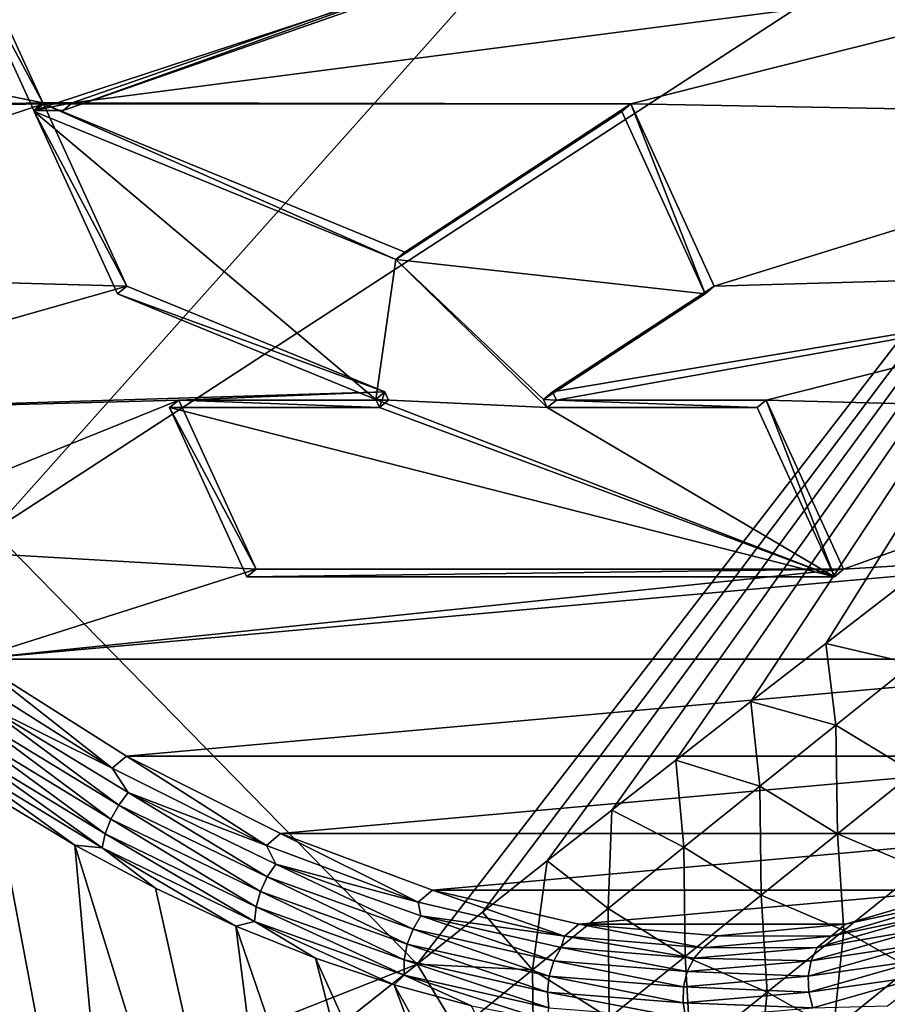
# Model space of a CAD drawing. Header units: metres. Extents: x -82 to 82, y -464 to 32.
# Tile 31 of 256: x -66.98 to -63.99, y -48.23 to -44.83. Entities that reach past the tile are written whole.
import ezdxf

# ---------------------------------------------------------------- set-up
doc = ezdxf.new("R2010")
doc.units = ezdxf.units.M
doc.layers.add('solid_K244121000C07', color=7, linetype='CONTINUOUS')

msp = doc.modelspace()

# ---------------------------------------------------------------- linework, layer by layer
at = {"layer": 'solid_K244121000C07'}
for points in [[(-74.864143, -45.296734, 49.450634), (-75.118034, -44.81987, 49.950577), (-57.820217, -31.50647, 35.112881)], [(-74.864143, -45.296734, 49.450634), (-57.820217, -31.50647, 35.112881), (-58.001575, -31.748444, 35.221859)], [(-74.864143, -45.296734, 49.450634), (-58.001575, -31.748444, 35.221859), (-58.189156, -31.995325, 35.335194)], [(-74.864143, -45.296734, 49.450634), (-58.189156, -31.995325, 35.335194), (-58.383453, -32.247414, 35.453327)], [(-74.864143, -45.296734, 49.450634), (-58.383453, -32.247414, 35.453327), (-58.58477, -32.504906, 35.576534)], [(-74.864143, -45.296734, 49.450634), (-58.58477, -32.504906, 35.576534), (-58.792511, -32.767422, 35.704254)], [(-74.864143, -45.296734, 49.450634), (-58.792511, -32.767422, 35.704254), (-59.007057, -33.035183, 35.836842)], [(-74.864143, -45.296734, 49.450634), (-59.007057, -33.035183, 35.836842), (-59.172771, -33.239647, 35.939796)], [(-74.612633, -45.755608, 48.915447), (-74.864143, -45.296734, 49.450634), (-59.172771, -33.239647, 35.939796)], [(-74.612633, -45.755608, 48.915447), (-59.172771, -33.239647, 35.939796), (-59.342865, -33.447392, 36.046013)], [(-74.612633, -45.755608, 48.915447), (-59.342865, -33.447392, 36.046013), (-59.517387, -33.658443, 36.155525)], [(-74.612633, -45.755608, 48.915447), (-59.517387, -33.658443, 36.155525), (-59.695885, -33.872536, 36.267902)], [(-74.612633, -45.755608, 48.915447), (-59.695885, -33.872536, 36.267902), (-59.878563, -34.089787, 36.383347)], [(-74.612633, -45.755608, 48.915447), (-59.878563, -34.089787, 36.383347), (-60.065701, -34.310349, 36.502132)], [(-74.612633, -45.755608, 48.915447), (-60.065701, -34.310349, 36.502132), (-60.25758, -34.534382, 36.624523)], [(-74.612633, -45.755608, 48.915447), (-60.25758, -34.534382, 36.624523), (-60.454472, -34.762039, 36.750793)], [(-74.612633, -45.755608, 48.915447), (-60.454472, -34.762039, 36.750793), (-60.656162, -34.99321, 36.880733)], [(-74.612633, -45.755608, 48.915447), (-60.656162, -34.99321, 36.880733), (-60.862324, -35.227707, 37.014015)], [(-74.363487, -46.195412, 48.344429), (-74.612633, -45.755608, 48.915447), (-60.862324, -35.227707, 37.014015)], [(-74.363487, -46.195412, 48.344429), (-60.862324, -35.227707, 37.014015), (-61.073273, -35.465702, 37.150967)], [(-74.363487, -46.195412, 48.344429), (-61.073273, -35.465702, 37.150967), (-61.289345, -35.707367, 37.291916)], [(-74.363487, -46.195412, 48.344429), (-61.289345, -35.707367, 37.291916), (-61.510857, -35.952881, 37.437195)], [(-74.363487, -46.195412, 48.344429), (-61.510857, -35.952881, 37.437195), (-61.738098, -36.202396, 37.587105)], [(-74.363487, -46.195412, 48.344429), (-61.738098, -36.202396, 37.587105), (-61.970501, -36.455627, 37.741058)], [(-74.363487, -46.195412, 48.344429), (-61.970501, -36.455627, 37.741058), (-62.208038, -36.712555, 37.899036)], [(-64.865387, -55.08408, 52.635303), (-43.27729, -36.509026, 34.21389), (-43.026073, -36.500423, 34.23811)], [(-64.36631, -55.363579, 53.034359), (-64.865387, -55.08408, 52.635303), (-43.026073, -36.500423, 34.23811)], [(-64.865387, -55.08408, 52.635303), (-43.552277, -36.53159, 34.198738), (-43.27729, -36.509026, 34.21389)], [(-64.36631, -55.363579, 53.034359), (-43.026073, -36.500423, 34.23811), (-42.797138, -36.503937, 34.269936)], [(-64.36631, -55.363579, 53.034359), (-42.797138, -36.503937, 34.269936), (-42.587986, -36.517895, 34.308193)], [(-64.865387, -55.08408, 52.635303), (-43.852074, -36.569592, 34.193756), (-43.552277, -36.53159, 34.198738)], [(-64.36631, -55.363579, 53.034359), (-42.587986, -36.517895, 34.308193), (-42.39658, -36.541275, 34.352322)], [(-64.36631, -55.363579, 53.034359), (-42.39658, -36.541275, 34.352322), (-42.220604, -36.573093, 34.401749)], [(-65.347649, -54.81081, 52.20446), (-44.177696, -36.624683, 34.20026), (-43.852074, -36.569592, 34.193756)], [(-64.865387, -55.08408, 52.635303), (-65.347649, -54.81081, 52.20446), (-43.852074, -36.569592, 34.193756)], [(-63.850903, -55.649136, 53.401672), (-64.36631, -55.363579, 53.034359), (-42.220604, -36.573093, 34.401749)], [(-65.347649, -54.81081, 52.20446), (-44.530613, -36.698902, 34.219975), (-44.177696, -36.624683, 34.20026)], [(-74.363487, -46.195412, 48.344429), (-62.208038, -36.712555, 37.899036), (-62.40202, -36.920883, 38.028587)], [(-65.347649, -54.81081, 52.20446), (-44.717525, -36.74353, 34.235023), (-44.530613, -36.698902, 34.219975)], [(-65.347649, -54.81081, 52.20446), (-44.91188, -36.793739, 34.254059), (-44.717525, -36.74353, 34.235023)], [(-65.812561, -54.54393, 51.741692), (-45.113426, -36.849316, 34.27681), (-44.91188, -36.793739, 34.254059)], [(-65.347649, -54.81081, 52.20446), (-65.812561, -54.54393, 51.741692), (-44.91188, -36.793739, 34.254059)], [(-65.812561, -54.54393, 51.741692), (-45.322609, -36.910751, 34.303734), (-45.113426, -36.849316, 34.27681)], [(-65.812561, -54.54393, 51.741692), (-45.539787, -36.978455, 34.335217), (-45.322609, -36.910751, 34.303734)], [(-74.363487, -46.195412, 48.344429), (-62.40202, -36.920883, 38.028587), (-62.599728, -37.131798, 38.161186)], [(-65.812561, -54.54393, 51.741692), (-45.764698, -37.052212, 34.370975), (-45.539787, -36.978455, 34.335217)], [(-65.812561, -54.54393, 51.741692), (-45.997917, -37.13261, 34.411579), (-45.764698, -37.052212, 34.370975)], [(-74.363487, -46.195412, 48.344429), (-62.599728, -37.131798, 38.161186), (-62.801361, -37.345394, 38.297039)], [(-65.812561, -54.54393, 51.741692), (-46.2397, -37.21994, 34.457268), (-45.997917, -37.13261, 34.411579)], [(-66.259483, -54.283539, 51.246712), (-46.489849, -37.314053, 34.507843), (-46.2397, -37.21994, 34.457268)], [(-65.812561, -54.54393, 51.741692), (-66.259483, -54.283539, 51.246712), (-46.2397, -37.21994, 34.457268)], [(-66.259483, -54.283539, 51.246712), (-46.749065, -37.41568, 34.564018), (-46.489849, -37.314053, 34.507843)], [(-74.363487, -46.195412, 48.344429), (-62.801361, -37.345394, 38.297039), (-63.007111, -37.561768, 38.436363)], [(-66.259483, -54.283539, 51.246712), (-47.017448, -37.52496, 34.625889), (-46.749065, -37.41568, 34.564018)], [(-66.259483, -54.283539, 51.246712), (-47.294945, -37.641884, 34.693401), (-47.017448, -37.52496, 34.625889)], [(-74.363487, -46.195412, 48.344429), (-63.007111, -37.561768, 38.436363), (-63.216953, -37.780918, 38.579132)], [(-66.259483, -54.283539, 51.246712), (-47.582367, -37.767288, 34.767372), (-47.294945, -37.641884, 34.693401)], [(-74.116737, -46.614918, 47.737038), (-74.363487, -46.195412, 48.344429), (-63.216953, -37.780918, 38.579132)], [(-74.116737, -46.614918, 47.737038), (-63.216953, -37.780918, 38.579132), (-63.430344, -38.002579, 38.724766)], [(-66.687653, -54.029823, 50.719254), (-47.879601, -37.9011, 34.847683), (-47.582367, -37.767288, 34.767372)], [(-66.259483, -54.283539, 51.246712), (-66.687653, -54.029823, 50.719254), (-47.582367, -37.767288, 34.767372)], [(-66.687653, -54.029823, 50.719254), (-48.186836, -38.043549, 34.934528), (-47.879601, -37.9011, 34.847683)], [(-74.116737, -46.614918, 47.737038), (-63.430344, -38.002579, 38.724766), (-63.647465, -38.226845, 38.873463)], [(-66.687653, -54.029823, 50.719254), (-48.50494, -38.195526, 35.028801), (-48.186836, -38.043549, 34.934528)], [(-66.687653, -54.029823, 50.719254), (-48.722881, -38.301991, 35.095592), (-48.50494, -38.195526, 35.028801)], [(-74.116737, -46.614918, 47.737038), (-63.647465, -38.226845, 38.873463), (-63.868553, -38.453819, 39.025497)], [(-66.687653, -54.029823, 50.719254), (-48.94556, -38.412632, 35.165592), (-48.722881, -38.301991, 35.095592)], [(-67.096207, -53.78297, 50.159023), (-49.173294, -38.527771, 35.239128), (-48.94556, -38.412632, 35.165592)], [(-66.687653, -54.029823, 50.719254), (-67.096207, -53.78297, 50.159023), (-48.94556, -38.412632, 35.165592)], [(-74.116737, -46.614918, 47.737038), (-63.868553, -38.453819, 39.025497), (-64.093864, -38.683624, 39.181137)], [(-67.096207, -53.78297, 50.159023), (-49.406376, -38.647732, 35.316525), (-49.173294, -38.527771, 35.239128)], [(-67.096207, -53.78297, 50.159023), (-49.644611, -38.772308, 35.397556), (-49.406376, -38.647732, 35.316525)], [(-74.116737, -46.614918, 47.737038), (-64.093864, -38.683624, 39.181137), (-64.323631, -38.916378, 39.340656)], [(-67.096207, -53.78297, 50.159023), (-49.887917, -38.901436, 35.482143), (-49.644611, -38.772308, 35.397556)], [(-74.116737, -46.614918, 47.737038), (-64.323631, -38.916378, 39.340656), (-64.558098, -39.152187, 39.504326)], [(-67.096207, -53.78297, 50.159023), (-50.136631, -39.03548, 35.570667), (-49.887917, -38.901436, 35.482143)], [(-67.096207, -53.78297, 50.159023), (-50.391106, -39.174812, 35.663513), (-50.136631, -39.03548, 35.570667)], [(-74.116737, -46.614918, 47.737038), (-64.558098, -39.152187, 39.504326), (-64.79734, -39.391102, 39.672222)], [(-67.096207, -53.78297, 50.159023), (-50.651363, -39.319466, 35.760708), (-50.391106, -39.174812, 35.663513)], [(-67.096207, -53.78297, 50.159023), (-50.917072, -39.469101, 35.861881), (-50.651363, -39.319466, 35.760708)], [(-74.116737, -46.614918, 47.737038), (-64.79734, -39.391102, 39.672222), (-65.040649, -39.632824, 39.843575)], [(-67.4842, -53.54319, 49.565678), (-51.188591, -39.624111, 35.967449), (-50.917072, -39.469101, 35.861881)], [(-67.096207, -53.78297, 50.159023), (-67.4842, -53.54319, 49.565678), (-50.917072, -39.469101, 35.861881)], [(-67.4842, -53.54319, 49.565678), (-51.466301, -39.78492, 36.077869), (-51.188591, -39.624111, 35.967449)], [(-74.116737, -46.614918, 47.737038), (-65.040649, -39.632824, 39.843575), (-65.288177, -39.877407, 40.018555)], [(-67.4842, -53.54319, 49.565678), (-51.750446, -39.951786, 36.19342), (-51.466301, -39.78492, 36.077869)], [(-74.116737, -46.614918, 47.737038), (-65.288177, -39.877407, 40.018555), (-65.540215, -40.124977, 40.197506)], [(-67.4842, -53.54319, 49.565678), (-52.04055, -40.124203, 36.313534), (-51.750446, -39.951786, 36.19342)], [(-74.116737, -46.614918, 47.737038), (-65.540215, -40.124977, 40.197506), (-65.753891, -40.333645, 40.349911)], [(-67.4842, -53.54319, 49.565678), (-52.336895, -40.302502, 36.438572), (-52.04055, -40.124203, 36.313534)], [(-67.4842, -53.54319, 49.565678), (-52.563511, -40.440372, 36.535904), (-52.336895, -40.302502, 36.438572)], [(-74.116737, -46.614918, 47.737038), (-65.753891, -40.333645, 40.349911), (-65.971069, -40.544537, 40.505512)], [(-67.4842, -53.54319, 49.565678), (-52.79406, -40.582027, 36.636543), (-52.563511, -40.440372, 36.535904)], [(-74.116737, -46.614918, 47.737038), (-65.971069, -40.544537, 40.505512), (-66.191917, -40.757725, 40.664509)], [(-67.850517, -53.3106, 48.938694), (-53.02858, -40.727501, 36.740528), (-52.79406, -40.582027, 36.636543)], [(-67.4842, -53.54319, 49.565678), (-67.850517, -53.3106, 48.938694), (-52.79406, -40.582027, 36.636543)], [(-67.850517, -53.3106, 48.938694), (-53.266727, -40.876411, 36.847412), (-53.02858, -40.727501, 36.740528)], [(-74.116737, -46.614918, 47.737038), (-66.191917, -40.757725, 40.664509), (-66.416595, -40.973278, 40.827103)], [(-67.850517, -53.3106, 48.938694), (-53.508648, -41.028934, 36.957405), (-53.266727, -40.876411, 36.847412)], [(-73.872467, -47.012726, 47.092838), (-74.116737, -46.614918, 47.737038), (-66.416595, -40.973278, 40.827103)], [(-73.872467, -47.012726, 47.092838), (-66.416595, -40.973278, 40.827103), (-66.645012, -41.191158, 40.993191)], [(-67.850517, -53.3106, 48.938694), (-53.754555, -41.18531, 37.070786), (-53.508648, -41.028934, 36.957405)], [(-73.872467, -47.012726, 47.092838), (-66.645012, -41.191158, 40.993191), (-66.876526, -41.41111, 41.162037)], [(-67.850517, -53.3106, 48.938694), (-54.004642, -41.345776, 37.187828), (-53.754555, -41.18531, 37.070786)], [(-67.850517, -53.3106, 48.938694), (-54.259117, -41.510563, 37.308811), (-54.004642, -41.345776, 37.187828)], [(-73.872467, -47.012726, 47.092838), (-66.876526, -41.41111, 41.162037), (-67.111313, -41.633209, 41.333851)], [(-67.850517, -53.3106, 48.938694), (-54.517834, -41.679501, 37.433521), (-54.259117, -41.510563, 37.308811)], [(-67.850517, -53.3106, 48.938694), (-54.780548, -41.852291, 37.561619), (-54.517834, -41.679501, 37.433521)], [(-67.850517, -53.3106, 48.938694), (-55.047482, -42.029221, 37.693443), (-54.780548, -41.852291, 37.561619)], [(-68.432419, -45.000114, 42.136806), (-68.22168, -44.806236, 41.977966), (-62.932545, -41.953415, 38.936436)], [(-67.069298, -46.593792, 42.202419), (-68.432419, -45.000114, 42.136806), (-62.932545, -41.953415, 38.936436)], [(-67.069298, -46.593792, 42.202419), (-62.932545, -41.953415, 38.936436), (-61.814911, -43.174427, 39.038269)], [(-68.193947, -53.085365, 48.277592), (-55.318867, -42.210564, 37.829334), (-55.047482, -42.029221, 37.693443)], [(-67.850517, -53.3106, 48.938694), (-68.193947, -53.085365, 48.277592), (-55.047482, -42.029221, 37.693443)], [(-68.193947, -53.085365, 48.277592), (-55.594933, -42.396603, 37.969631), (-55.318867, -42.210564, 37.829334)], [(-68.193947, -53.085365, 48.277592), (-55.875893, -42.587578, 38.114639), (-55.594933, -42.396603, 37.969631)], [(-68.193947, -53.085365, 48.277592), (-56.161358, -42.783009, 38.263763), (-55.875893, -42.587578, 38.114639)], [(-68.193947, -53.085365, 48.277592), (-56.451305, -42.982861, 38.416973), (-56.161358, -42.783009, 38.263763)], [(-68.193947, -53.085365, 48.277592), (-56.686661, -43.146152, 38.542767), (-56.451305, -42.982861, 38.416973)], [(-68.193947, -53.085365, 48.277592), (-56.925182, -43.312656, 38.671661), (-56.686661, -43.146152, 38.542767)], [(-65.607422, -48.086536, 42.394264), (-67.069298, -46.593792, 42.202419), (-61.814911, -43.174427, 39.038269)], [(-65.382378, -47.907944, 42.236584), (-65.607422, -48.086536, 42.394264), (-61.814911, -43.174427, 39.038269)], [(-65.158707, -47.731159, 42.081207), (-65.382378, -47.907944, 42.236584), (-61.814911, -43.174427, 39.038269)], [(-64.936707, -47.556431, 41.928329), (-65.158707, -47.731159, 42.081207), (-61.814911, -43.174427, 39.038269)], [(-64.716057, -47.383537, 41.777706), (-64.936707, -47.556431, 41.928329), (-61.814911, -43.174427, 39.038269)], [(-64.457336, -47.181873, 41.602814), (-64.716057, -47.383537, 41.777706), (-61.814911, -43.174427, 39.038269)], [(-64.199295, -46.981815, 41.430187), (-64.457336, -47.181873, 41.602814), (-61.814911, -43.174427, 39.038269)], [(-63.942245, -46.783569, 41.259987), (-64.199295, -46.981815, 41.430187), (-61.814911, -43.174427, 39.038269)], [(-68.193947, -53.085365, 48.277592), (-57.166996, -43.482536, 38.803875), (-56.925182, -43.312656, 38.671661)], [(-68.193947, -53.085365, 48.277592), (-57.412239, -43.65596, 38.939625), (-57.166996, -43.482536, 38.803875)], [(-68.193947, -53.085365, 48.277592), (-57.660896, -43.832905, 39.078884), (-57.412239, -43.65596, 38.939625)], [(-68.193947, -53.085365, 48.277592), (-57.912617, -44.012901, 39.221054), (-57.660896, -43.832905, 39.078884)], [(-68.513138, -52.867657, 47.581856), (-58.167515, -44.196106, 39.366344), (-57.912617, -44.012901, 39.221054)], [(-68.193947, -53.085365, 48.277592), (-68.513138, -52.867657, 47.581856), (-57.912617, -44.012901, 39.221054)], [(-68.513138, -52.867657, 47.581856), (-58.425755, -44.382729, 39.515034), (-58.167515, -44.196106, 39.366344)], [(-68.513138, -52.867657, 47.581856), (-58.687489, -44.572979, 39.6674), (-58.425755, -44.382729, 39.515034)], [(-66.896858, -45.118343, 68.680489), (-67.156929, -44.549442, 68.918205), (-69.42321, -44.603115, 66.389572)], [(-67.188309, -44.575771, 68.946884), (-67.156929, -44.549442, 68.918205), (-66.896858, -45.118343, 68.680489)], [(-66.827034, -45.144669, 68.819885), (-66.795654, -45.118343, 68.791206), (-65.137276, -44.539875, 71.136543)], [(-65.168648, -44.566204, 71.165222), (-66.827034, -45.144669, 68.819885), (-65.137276, -44.539875, 71.136543)], [(-65.137276, -44.539875, 71.136543), (-66.795654, -45.118343, 68.791206), (-62.817551, -44.603115, 73.616325)], [(-68.513138, -52.867657, 47.581856), (-58.952888, -44.767063, 39.823723), (-58.687489, -44.572979, 39.6674)], [(-66.928238, -45.144669, 68.709167), (-65.168648, -44.566204, 71.165222), (-67.188309, -44.575771, 68.946884)], [(-66.928238, -45.144669, 68.709167), (-67.188309, -44.575771, 68.946884), (-66.896858, -45.118343, 68.680489)], [(-66.928238, -45.144669, 68.709167), (-66.827034, -45.144669, 68.819885), (-65.168648, -44.566204, 71.165222)], [(-66.896858, -45.118343, 68.680489), (-69.42321, -44.603115, 66.389572), (-69.043564, -45.161823, 66.292023)], [(-66.795654, -45.118343, 68.791206), (-64.870888, -45.122593, 70.893051), (-62.817551, -44.603115, 73.616325)], [(-64.870888, -45.122593, 70.893051), (-62.686367, -45.161823, 73.246956), (-62.817551, -44.603115, 73.616325)], [(-68.513138, -52.867657, 47.581856), (-59.176964, -44.931881, 39.957218), (-58.952888, -44.767063, 39.823723)], [(-68.513138, -52.867657, 47.581856), (-59.403774, -45.099602, 40.093796), (-59.176964, -44.931881, 39.957218)], [(-66.795654, -45.118343, 68.791206), (-69.043564, -45.161823, 66.292023), (-66.894913, -45.122593, 68.678711)], [(-66.896858, -45.118343, 68.680489), (-69.043564, -45.161823, 66.292023), (-66.795654, -45.118343, 68.791206)], [(-66.894913, -45.122593, 68.678711), (-69.043564, -45.161823, 66.292023), (-68.61689, -45.69392, 66.270348)], [(-66.607887, -45.750458, 68.416351), (-66.894913, -45.122593, 68.678711), (-68.61689, -45.69392, 66.270348)], [(-68.513138, -52.867657, 47.581856), (-59.633049, -45.269844, 40.232933), (-59.403774, -45.099602, 40.093796)], [(-66.928238, -45.144669, 68.709167), (-66.896858, -45.118343, 68.680489), (-66.795654, -45.118343, 68.791206)], [(-66.928238, -45.144669, 68.709167), (-66.795654, -45.118343, 68.791206), (-66.827034, -45.144669, 68.819885)], [(-66.926292, -45.148918, 68.70739), (-66.894913, -45.122593, 68.678711), (-66.607887, -45.750458, 68.416351)], [(-65.681091, -45.659008, 69.60141), (-66.894913, -45.122593, 68.678711), (-66.926292, -45.148918, 68.70739)], [(-66.795654, -45.118343, 68.791206), (-66.894913, -45.122593, 68.678711), (-64.870888, -45.122593, 70.893051)], [(-66.894913, -45.122593, 68.678711), (-65.649712, -45.632683, 69.572731), (-64.870888, -45.122593, 70.893051)], [(-65.681091, -45.659008, 69.60141), (-65.649712, -45.632683, 69.572731), (-66.894913, -45.122593, 68.678711)], [(-64.90226, -45.148918, 70.92173), (-64.870888, -45.122593, 70.893051), (-65.649712, -45.632683, 69.572731)], [(-64.615234, -45.776787, 70.65937), (-64.870888, -45.122593, 70.893051), (-64.90226, -45.148918, 70.92173)], [(-64.870888, -45.122593, 70.893051), (-64.583855, -45.750458, 70.630692), (-62.686367, -45.161823, 73.246956)], [(-64.615234, -45.776787, 70.65937), (-64.583855, -45.750458, 70.630692), (-64.870888, -45.122593, 70.893051)], [(-66.926292, -45.148918, 68.70739), (-66.607887, -45.750458, 68.416351), (-66.639259, -45.776787, 68.44503)], [(-66.926292, -45.148918, 68.70739), (-66.639259, -45.776787, 68.44503), (-65.749832, -46.141136, 69.083618)], [(-65.681091, -45.659008, 69.60141), (-66.926292, -45.148918, 68.70739), (-65.749832, -46.141136, 69.083618)], [(-64.90226, -45.148918, 70.92173), (-65.649712, -45.632683, 69.572731), (-65.681091, -45.659008, 69.60141)], [(-64.615234, -45.776787, 70.65937), (-64.90226, -45.148918, 70.92173), (-65.681091, -45.659008, 69.60141)], [(-64.583855, -45.750458, 70.630692), (-62.626541, -45.69392, 72.823944), (-62.686367, -45.161823, 73.246956)], [(-68.513138, -52.867657, 47.581856), (-59.864719, -45.442513, 40.374512), (-59.633049, -45.269844, 40.232933)], [(-68.513138, -52.867657, 47.581856), (-60.098888, -45.61776, 40.518745), (-59.864719, -45.442513, 40.374512)], [(-68.513138, -52.867657, 47.581856), (-60.335651, -45.795719, 40.665829), (-60.098888, -45.61776, 40.518745)], [(-65.158752, -46.169098, 69.704597), (-65.681091, -45.659008, 69.60141), (-65.749832, -46.141136, 69.083618)], [(-65.171539, -46.141136, 69.716286), (-64.615234, -45.776787, 70.65937), (-65.681091, -45.659008, 69.60141)], [(-65.158752, -46.169098, 69.704597), (-65.171539, -46.141136, 69.716286), (-65.681091, -45.659008, 69.60141)], [(-66.607887, -45.750458, 68.416351), (-68.61689, -45.69392, 66.270348), (-68.15107, -46.189613, 66.324921)], [(-65.14016, -46.114811, 69.687607), (-65.12738, -46.142773, 69.675919), (-62.626541, -45.69392, 72.823944)], [(-64.583855, -45.750458, 70.630692), (-65.14016, -46.114811, 69.687607), (-62.626541, -45.69392, 72.823944)], [(-65.12738, -46.142773, 69.675919), (-64.40451, -46.142773, 70.466759), (-62.626541, -45.69392, 72.823944)], [(-64.40451, -46.142773, 70.466759), (-62.639149, -46.189613, 72.355103), (-62.626541, -45.69392, 72.823944)], [(-65.718452, -46.114811, 69.054939), (-66.607887, -45.750458, 68.416351), (-68.15107, -46.189613, 66.324921)], [(-66.639259, -45.776787, 68.44503), (-66.607887, -45.750458, 68.416351), (-65.718452, -46.114811, 69.054939)], [(-65.171539, -46.141136, 69.716286), (-65.14016, -46.114811, 69.687607), (-64.583855, -45.750458, 70.630692)], [(-65.171539, -46.141136, 69.716286), (-64.583855, -45.750458, 70.630692), (-64.615234, -45.776787, 70.65937)], [(-68.513138, -52.867657, 47.581856), (-60.575111, -45.976536, 40.815971), (-60.335651, -45.795719, 40.665829)], [(-66.639259, -45.776787, 68.44503), (-65.718452, -46.114811, 69.054939), (-65.749832, -46.141136, 69.083618)], [(-68.513138, -52.867657, 47.581856), (-60.817364, -46.160355, 40.969376), (-60.575111, -45.976536, 40.815971)], [(-66.428543, -46.142773, 68.252419), (-65.718452, -46.114811, 69.054939), (-68.15107, -46.189613, 66.324921)], [(-66.428543, -46.142773, 68.252419), (-68.15107, -46.189613, 66.324921), (-67.654739, -46.639683, 66.454765)], [(-66.428543, -46.142773, 68.252419), (-67.654739, -46.639683, 66.454765), (-66.162041, -46.725731, 68.00882)], [(-66.459915, -46.169098, 68.281097), (-66.428543, -46.142773, 68.252419), (-66.162041, -46.725731, 68.00882)], [(-65.737045, -46.169098, 69.07193), (-66.428543, -46.142773, 68.252419), (-66.459915, -46.169098, 68.281097)], [(-66.428543, -46.142773, 68.252419), (-65.705673, -46.142773, 69.043251), (-65.718452, -46.114811, 69.054939)], [(-65.737045, -46.169098, 69.07193), (-65.705673, -46.142773, 69.043251), (-66.428543, -46.142773, 68.252419)], [(-65.749832, -46.141136, 69.083618), (-65.718452, -46.114811, 69.054939), (-65.737045, -46.169098, 69.07193)], [(-64.16938, -46.75206, 70.251839), (-65.749832, -46.141136, 69.083618), (-65.737045, -46.169098, 69.07193)], [(-64.16938, -46.75206, 70.251839), (-65.158752, -46.169098, 69.704597), (-65.749832, -46.141136, 69.083618)], [(-65.737045, -46.169098, 69.07193), (-65.718452, -46.114811, 69.054939), (-65.705673, -46.142773, 69.043251)], [(-65.171539, -46.141136, 69.716286), (-65.12738, -46.142773, 69.675919), (-65.14016, -46.114811, 69.687607)], [(-65.158752, -46.169098, 69.704597), (-65.12738, -46.142773, 69.675919), (-65.171539, -46.141136, 69.716286)], [(-64.435883, -46.169098, 70.495438), (-65.12738, -46.142773, 69.675919), (-65.158752, -46.169098, 69.704597)], [(-64.435883, -46.169098, 70.495438), (-64.40451, -46.142773, 70.466759), (-65.12738, -46.142773, 69.675919)], [(-64.16938, -46.75206, 70.251839), (-64.40451, -46.142773, 70.466759), (-64.435883, -46.169098, 70.495438)], [(-64.40451, -46.142773, 70.466759), (-64.138008, -46.725731, 70.22316), (-62.639149, -46.189613, 72.355103)], [(-64.16938, -46.75206, 70.251839), (-64.138008, -46.725731, 70.22316), (-64.40451, -46.142773, 70.466759)], [(-68.513138, -52.867657, 47.581856), (-61.062511, -46.347313, 41.126251), (-60.817364, -46.160355, 40.969376)], [(-66.459915, -46.169098, 68.281097), (-66.162041, -46.725731, 68.00882), (-66.193413, -46.75206, 68.037498)], [(-64.16938, -46.75206, 70.251839), (-66.459915, -46.169098, 68.281097), (-66.193413, -46.75206, 68.037498)], [(-64.16938, -46.75206, 70.251839), (-65.737045, -46.169098, 69.07193), (-66.459915, -46.169098, 68.281097)], [(-64.16938, -46.75206, 70.251839), (-64.435883, -46.169098, 70.495438), (-65.158752, -46.169098, 69.704597)], [(-64.138008, -46.725731, 70.22316), (-62.723988, -46.639683, 71.849129), (-62.639149, -46.189613, 72.355103)], [(-68.513138, -52.867657, 47.581856), (-61.310654, -46.537556, 41.286797), (-61.062511, -46.347313, 41.126251)], [(-68.513138, -52.867657, 47.581856), (-61.561737, -46.730991, 41.450912), (-61.310654, -46.537556, 41.286797)], [(-71.610733, -50.454899, 45.749435), (-67.069298, -46.593792, 42.202419), (-65.607422, -48.086536, 42.394264)], [(-66.162041, -46.725731, 68.00882), (-67.654739, -46.639683, 66.454765), (-67.137283, -47.035629, 66.657394)], [(-67.137283, -47.035629, 66.657394), (-62.879425, -47.035629, 71.315598), (-62.723988, -46.639683, 71.849129)], [(-64.138008, -46.725731, 70.22316), (-67.137283, -47.035629, 66.657394), (-62.723988, -46.639683, 71.849129)], [(-68.806686, -52.65778, 46.851177), (-61.815384, -46.927074, 41.617832), (-61.561737, -46.730991, 41.450912)], [(-68.513138, -52.867657, 47.581856), (-68.806686, -52.65778, 46.851177), (-61.561737, -46.730991, 41.450912)], [(-64.138008, -46.725731, 70.22316), (-66.162041, -46.725731, 68.00882), (-67.137283, -47.035629, 66.657394)], [(-66.193413, -46.75206, 68.037498), (-66.162041, -46.725731, 68.00882), (-64.138008, -46.725731, 70.22316)], [(-64.16938, -46.75206, 70.251839), (-66.193413, -46.75206, 68.037498), (-64.138008, -46.725731, 70.22316)], [(-63.900898, -47.052307, 41.395878), (-64.199295, -46.981815, 41.430187), (-63.942245, -46.783569, 41.259987)], [(-68.806686, -52.65778, 46.851177), (-62.071697, -47.125954, 41.787769), (-61.815384, -46.927074, 41.617832)], [(-64.16433, -47.262844, 41.575134), (-64.457336, -47.181873, 41.602814), (-64.199295, -46.981815, 41.430187)], [(-63.900898, -47.052307, 41.395878), (-64.16433, -47.262844, 41.575134), (-64.199295, -46.981815, 41.430187)], [(-67.186432, -47.076946, 66.702385), (-66.657341, -47.41151, 66.974091), (-67.137283, -47.035629, 66.657394)], [(-66.608109, -47.370247, 66.929146), (-62.879425, -47.035629, 71.315598), (-67.137283, -47.035629, 66.657394)], [(-66.657341, -47.41151, 66.974091), (-66.608109, -47.370247, 66.929146), (-67.137283, -47.035629, 66.657394)], [(-66.608109, -47.370247, 66.929146), (-63.102657, -47.370247, 70.764198), (-62.879425, -47.035629, 71.315598)], [(-63.895435, -47.426727, 41.651485), (-64.16433, -47.262844, 41.575134), (-63.900898, -47.052307, 41.395878)], [(-67.112083, -47.186028, 66.77932), (-66.657341, -47.41151, 66.974091), (-67.186432, -47.076946, 66.702385)], [(-68.806686, -52.65778, 46.851177), (-62.330837, -47.327839, 41.961021), (-62.071697, -47.125954, 41.787769)], [(-67.112083, -47.186028, 66.77932), (-67.146355, -47.228092, 66.791992), (-66.635162, -47.538876, 67.065948)], [(-66.603188, -47.495411, 67.052048), (-66.657341, -47.41151, 66.974091), (-67.112083, -47.186028, 66.77932)], [(-66.603188, -47.495411, 67.052048), (-67.112083, -47.186028, 66.77932), (-66.635162, -47.538876, 67.065948)], [(-64.426872, -47.473476, 41.755524), (-64.716057, -47.383537, 41.777706), (-64.457336, -47.181873, 41.602814)], [(-64.16433, -47.262844, 41.575134), (-64.426872, -47.473476, 41.755524), (-64.457336, -47.181873, 41.602814)], [(-67.146355, -47.228092, 66.791992), (-67.176819, -47.274719, 66.790329), (-66.661987, -47.587711, 67.066231)], [(-66.635162, -47.538876, 67.065948), (-67.146355, -47.228092, 66.791992), (-66.661987, -47.587711, 67.066231)], [(-64.159203, -47.637928, 41.833015), (-64.426872, -47.473476, 41.755524), (-64.16433, -47.262844, 41.575134)], [(-63.895435, -47.426727, 41.651485), (-64.159203, -47.637928, 41.833015), (-64.16433, -47.262844, 41.575134)], [(-67.176819, -47.274719, 66.790329), (-67.201111, -47.322285, 66.774445), (-66.681595, -47.63813, 67.052872)], [(-66.661987, -47.587711, 67.066231), (-67.176819, -47.274719, 66.790329), (-66.681595, -47.63813, 67.052872)], [(-68.806686, -52.65778, 46.851177), (-62.592953, -47.532944, 42.137894), (-62.330837, -47.327839, 41.961021)], [(-67.201111, -47.322285, 66.774445), (-67.217354, -47.367096, 66.745583), (-66.692444, -47.686214, 67.026894)], [(-66.681595, -47.63813, 67.052872), (-67.201111, -47.322285, 66.774445), (-66.692444, -47.686214, 67.026894)], [(-67.217354, -47.367096, 66.745583), (-67.063316, -47.510483, 66.785866), (-66.786209, -47.676704, 66.93644)], [(-66.692444, -47.686214, 67.026894), (-67.217354, -47.367096, 66.745583), (-66.786209, -47.676704, 66.93644)], [(-66.657341, -47.41151, 66.974091), (-66.126526, -47.678421, 67.309792), (-66.608109, -47.370247, 66.929146)], [(-66.07737, -47.637123, 67.264801), (-63.102657, -47.370247, 70.764198), (-66.608109, -47.370247, 66.929146)], [(-66.126526, -47.678421, 67.309792), (-66.07737, -47.637123, 67.264801), (-66.608109, -47.370247, 66.929146)], [(-66.07737, -47.637123, 67.264801), (-63.389393, -47.637123, 70.205513), (-63.102657, -47.370247, 70.764198)], [(-64.68853, -47.6842, 41.937042), (-64.936707, -47.556431, 41.928329), (-64.716057, -47.383537, 41.777706)], [(-64.426872, -47.473476, 41.755524), (-64.68853, -47.6842, 41.937042), (-64.716057, -47.383537, 41.777706)], [(-66.603188, -47.495411, 67.052048), (-66.126526, -47.678421, 67.309792), (-66.657341, -47.41151, 66.974091)], [(-63.872292, -47.758141, 41.938942), (-64.159203, -47.637928, 41.833015), (-63.895435, -47.426727, 41.651485)], [(-66.603188, -47.495411, 67.052048), (-66.635162, -47.538876, 67.065948), (-66.123901, -47.786289, 67.398155)], [(-66.094231, -47.741714, 67.382751), (-66.126526, -47.678421, 67.309792), (-66.603188, -47.495411, 67.052048)], [(-66.094231, -47.741714, 67.382751), (-66.603188, -47.495411, 67.052048), (-66.123901, -47.786289, 67.398155)], [(-64.422081, -47.849239, 42.015671), (-64.68853, -47.6842, 41.937042), (-64.426872, -47.473476, 41.755524)], [(-64.159203, -47.637928, 41.833015), (-64.422081, -47.849239, 42.015671), (-64.426872, -47.473476, 41.755524)], [(-68.806686, -52.65778, 46.851177), (-62.858196, -47.741467, 42.318684), (-62.592953, -47.532944, 42.137894)], [(-67.063316, -47.510483, 66.785866), (-67.214676, -49.766209, 63.56797), (-66.561729, -50.170345, 63.911316)], [(-66.786209, -47.676704, 66.93644), (-67.063316, -47.510483, 66.785866), (-66.561729, -50.170345, 63.911316)], [(-66.635162, -47.538876, 67.065948), (-66.661987, -47.587711, 67.066231), (-66.147095, -47.836887, 67.400803)], [(-66.123901, -47.786289, 67.398155), (-66.635162, -47.538876, 67.065948), (-66.147095, -47.836887, 67.400803)], [(-64.94931, -47.895, 42.119686), (-65.158707, -47.731159, 42.081207), (-64.936707, -47.556431, 41.928329)], [(-64.68853, -47.6842, 41.937042), (-64.94931, -47.895, 42.119686), (-64.936707, -47.556431, 41.928329)], [(-66.661987, -47.587711, 67.066231), (-66.681595, -47.63813, 67.052872), (-66.162003, -47.889576, 67.390488)], [(-66.147095, -47.836887, 67.400803), (-66.661987, -47.587711, 67.066231), (-66.162003, -47.889576, 67.390488)], [(-66.681595, -47.63813, 67.052872), (-66.692444, -47.686214, 67.026894), (-66.167473, -47.940266, 67.368011)], [(-66.162003, -47.889576, 67.390488), (-66.681595, -47.63813, 67.052872), (-66.167473, -47.940266, 67.368011)], [(-66.126526, -47.678421, 67.309792), (-65.603874, -47.872707, 67.703232), (-66.07737, -47.637123, 67.264801)], [(-65.554649, -47.831436, 67.658287), (-63.389393, -47.637123, 70.205513), (-66.07737, -47.637123, 67.264801)], [(-65.603874, -47.872707, 67.703232), (-65.554649, -47.831436, 67.658287), (-66.07737, -47.637123, 67.264801)], [(-65.554649, -47.831436, 67.658287), (-63.734451, -47.831436, 69.649628), (-63.389393, -47.637123, 70.205513)], [(-64.137192, -47.970501, 42.123104), (-64.422081, -47.849239, 42.015671), (-64.159203, -47.637928, 41.833015)], [(-63.872292, -47.758141, 41.938942), (-64.137192, -47.970501, 42.123104), (-64.159203, -47.637928, 41.833015)], [(-66.786209, -47.676704, 66.93644), (-66.561729, -50.170345, 63.911316), (-65.90686, -50.518322, 64.308319)], [(-66.508652, -47.825245, 67.103737), (-66.786209, -47.676704, 66.93644), (-65.90686, -50.518322, 64.308319)], [(-66.692444, -47.686214, 67.026894), (-66.786209, -47.676704, 66.93644), (-66.508652, -47.825245, 67.103737)], [(-66.692444, -47.686214, 67.026894), (-66.508652, -47.825245, 67.103737), (-66.231941, -47.955406, 67.28698)], [(-66.167473, -47.940266, 67.368011), (-66.692444, -47.686214, 67.026894), (-66.231941, -47.955406, 67.28698)], [(-66.094231, -47.741714, 67.382751), (-65.603874, -47.872707, 67.703232), (-66.126526, -47.678421, 67.309792)], [(-64.684082, -48.060646, 42.199448), (-64.94931, -47.895, 42.119686), (-64.68853, -47.6842, 41.937042)], [(-64.422081, -47.849239, 42.015671), (-64.684082, -48.060646, 42.199448), (-64.68853, -47.6842, 41.937042)], [(-65.209221, -48.105873, 42.303448), (-65.382378, -47.907944, 42.236584), (-65.158707, -47.731159, 42.081207)], [(-64.94931, -47.895, 42.119686), (-65.209221, -48.105873, 42.303448), (-65.158707, -47.731159, 42.081207)], [(-68.806686, -52.65778, 46.851177), (-63.12672, -47.953625, 42.503693), (-62.858196, -47.741467, 42.318684)], [(-66.094231, -47.741714, 67.382751), (-66.123901, -47.786289, 67.398155), (-65.62133, -47.966103, 67.782921)], [(-65.59391, -47.920715, 67.765785), (-65.603874, -47.872707, 67.703232), (-66.094231, -47.741714, 67.382751)], [(-65.59391, -47.920715, 67.765785), (-66.094231, -47.741714, 67.382751), (-65.62133, -47.966103, 67.782921)], [(-63.872292, -47.758141, 41.938942), (-63.909695, -48.100079, 42.304642), (-64.137192, -47.970501, 42.123104)], [(-66.123901, -47.786289, 67.398155), (-66.147095, -47.836887, 67.400803), (-65.640945, -48.017975, 67.7883)], [(-65.62133, -47.966103, 67.782921), (-66.123901, -47.786289, 67.398155), (-65.640945, -48.017975, 67.7883)], [(-66.231941, -47.955406, 67.28698), (-66.508652, -47.825245, 67.103737), (-65.90686, -50.518322, 64.308319)], [(-66.147095, -47.836887, 67.400803), (-66.162003, -47.889576, 67.390488), (-65.651237, -48.072315, 67.781517)], [(-65.640945, -48.017975, 67.7883), (-66.147095, -47.836887, 67.400803), (-65.651237, -48.072315, 67.781517)], [(-65.603874, -47.872707, 67.703232), (-65.099129, -47.990742, 68.147079), (-65.554649, -47.831436, 67.658287)], [(-65.04995, -47.949455, 68.102097), (-63.734451, -47.831436, 69.649628), (-65.554649, -47.831436, 67.658287)], [(-65.099129, -47.990742, 68.147079), (-65.04995, -47.949455, 68.102097), (-65.554649, -47.831436, 67.658287)], [(-65.04995, -47.949455, 68.102097), (-64.131241, -47.949455, 69.107185), (-63.734451, -47.831436, 69.649628)], [(-63.783607, -47.8727, 69.694656), (-63.734451, -47.831436, 69.649628), (-64.131241, -47.949455, 69.107185)], [(-65.59391, -47.920715, 67.765785), (-65.099129, -47.990742, 68.147079), (-65.603874, -47.872707, 67.703232)], [(-64.401207, -48.182983, 42.308392), (-64.684082, -48.060646, 42.199448), (-64.422081, -47.849239, 42.015671)], [(-64.137192, -47.970501, 42.123104), (-64.401207, -48.182983, 42.308392), (-64.422081, -47.849239, 42.015671)], [(-64.180443, -47.990742, 69.152145), (-63.783607, -47.8727, 69.694656), (-64.131241, -47.949455, 69.107185)], [(-63.845036, -47.920715, 69.6791), (-63.783607, -47.8727, 69.694656), (-64.180443, -47.990742, 69.152145)], [(-66.162003, -47.889576, 67.390488), (-66.167473, -47.940266, 67.368011), (-65.651413, -48.124901, 67.763092)], [(-65.651237, -48.072315, 67.781517), (-66.162003, -47.889576, 67.390488), (-65.651413, -48.124901, 67.763092)], [(-65.209221, -48.105873, 42.303448), (-65.607422, -48.086536, 42.394264), (-65.382378, -47.907944, 42.236584)], [(-64.945213, -48.272144, 42.384338), (-65.209221, -48.105873, 42.303448), (-64.94931, -47.895, 42.119686)], [(-64.684082, -48.060646, 42.199448), (-64.945213, -48.272144, 42.384338), (-64.94931, -47.895, 42.119686)], [(-66.167473, -47.940266, 67.368011), (-66.231941, -47.955406, 67.28698), (-65.957359, -48.066589, 67.485313)], [(-66.167473, -47.940266, 67.368011), (-65.957359, -48.066589, 67.485313), (-65.686195, -48.158272, 67.697807)], [(-65.651413, -48.124901, 67.763092), (-66.167473, -47.940266, 67.368011), (-65.686195, -48.158272, 67.697807)], [(-65.59391, -47.920715, 67.765785), (-65.62133, -47.966103, 67.782921), (-65.13604, -48.075233, 68.213661)], [(-65.110802, -48.029358, 68.194595), (-65.099129, -47.990742, 68.147079), (-65.59391, -47.920715, 67.765785)], [(-65.110802, -48.029358, 68.194595), (-65.59391, -47.920715, 67.765785), (-65.13604, -48.075233, 68.213661)], [(-63.845036, -47.920715, 69.6791), (-64.180443, -47.990742, 69.152145), (-64.228821, -48.029358, 69.1595)], [(-63.845036, -47.920715, 69.6791), (-64.228821, -48.029358, 69.1595), (-63.864555, -47.966103, 69.704872)], [(-68.806686, -52.65778, 46.851177), (-63.398678, -48.169617, 42.693214), (-63.12672, -47.953625, 42.503693)], [(-66.231941, -47.955406, 67.28698), (-65.90686, -50.518322, 64.308319), (-65.255653, -50.807171, 64.755592)], [(-65.957359, -48.066589, 67.485313), (-66.231941, -47.955406, 67.28698), (-65.255653, -50.807171, 64.755592)], [(-65.62133, -47.966103, 67.782921), (-65.640945, -48.017975, 67.7883), (-65.152199, -48.127884, 68.222107)], [(-65.13604, -48.075233, 68.213661), (-65.62133, -47.966103, 67.782921), (-65.152199, -48.127884, 68.222107)], [(-65.099129, -47.990742, 68.147079), (-64.621689, -48.030334, 68.633064), (-65.04995, -47.949455, 68.102097)], [(-65.04995, -47.949455, 68.102097), (-64.572495, -47.989056, 68.588097), (-64.131241, -47.949455, 69.107185)], [(-65.04995, -47.949455, 68.102097), (-64.621689, -48.030334, 68.633064), (-64.572495, -47.989056, 68.588097)], [(-64.180443, -47.990742, 69.152145), (-64.131241, -47.949455, 69.107185), (-64.572495, -47.989056, 68.588097)], [(-64.137192, -47.970501, 42.123104), (-64.172966, -48.311481, 42.489773), (-64.401207, -48.182983, 42.308392)], [(-63.864555, -47.966103, 69.704872), (-64.250069, -48.075233, 69.18293), (-63.871674, -48.017975, 69.72393)], [(-64.228821, -48.029358, 69.1595), (-64.250069, -48.075233, 69.18293), (-63.864555, -47.966103, 69.704872)], [(-64.137192, -47.970501, 42.123104), (-63.909695, -48.100079, 42.304642), (-64.172966, -48.311481, 42.489773)], [(-64.65316, -48.065781, 68.661827), (-65.099129, -47.990742, 68.147079), (-65.110802, -48.029358, 68.194595)], [(-64.65316, -48.065781, 68.661827), (-64.621689, -48.030334, 68.633064), (-65.099129, -47.990742, 68.147079)], [(-64.621689, -48.030334, 68.633064), (-64.180443, -47.990742, 69.152145), (-64.572495, -47.989056, 68.588097)], [(-64.228821, -48.029358, 69.1595), (-64.180443, -47.990742, 69.152145), (-64.621689, -48.030334, 68.633064)], [(-65.640945, -48.017975, 67.7883), (-65.651237, -48.072315, 67.781517), (-65.158043, -48.183228, 68.219276)], [(-65.152199, -48.127884, 68.222107), (-65.640945, -48.017975, 67.7883), (-65.158043, -48.183228, 68.219276)], [(-65.110802, -48.029358, 68.194595), (-65.13604, -48.075233, 68.213661), (-64.676331, -48.11182, 68.683006)], [(-64.65316, -48.065781, 68.661827), (-65.110802, -48.029358, 68.194595), (-64.676331, -48.11182, 68.683006)], [(-64.228821, -48.029358, 69.1595), (-64.621689, -48.030334, 68.633064), (-64.65316, -48.065781, 68.661827)], [(-64.228821, -48.029358, 69.1595), (-64.65316, -48.065781, 68.661827), (-64.250069, -48.075233, 69.18293)], [(-63.871674, -48.017975, 69.72393), (-64.259933, -48.127884, 69.198273), (-63.865841, -48.072315, 69.734787)], [(-64.250069, -48.075233, 69.18293), (-64.259933, -48.127884, 69.198273), (-63.871674, -48.017975, 69.72393)], [(-65.957359, -48.066589, 67.485313), (-65.255653, -50.807171, 64.755592), (-64.61367, -51.034428, 65.249313)], [(-65.686195, -48.158272, 67.697807), (-65.957359, -48.066589, 67.485313), (-64.61367, -51.034428, 65.249313)], [(-65.651237, -48.072315, 67.781517), (-65.651413, -48.124901, 67.763092), (-65.153099, -48.236961, 68.205391)], [(-65.158043, -48.183228, 68.219276), (-65.651237, -48.072315, 67.781517), (-65.153099, -48.236961, 68.205391)], [(-65.13604, -48.075233, 68.213661), (-65.152199, -48.127884, 68.222107), (-64.689224, -48.16473, 68.694794)], [(-64.676331, -48.11182, 68.683006), (-65.13604, -48.075233, 68.213661), (-64.689224, -48.16473, 68.694794)], [(-64.66433, -48.39558, 42.494801), (-64.945213, -48.272144, 42.384338), (-64.684082, -48.060646, 42.199448)], [(-64.401207, -48.182983, 42.308392), (-64.66433, -48.39558, 42.494801), (-64.684082, -48.060646, 42.199448)], [(-64.250069, -48.075233, 69.18293), (-64.65316, -48.065781, 68.661827), (-64.676331, -48.11182, 68.683006)], [(-64.250069, -48.075233, 69.18293), (-64.676331, -48.11182, 68.683006), (-64.259933, -48.127884, 69.198273)], [(-64.259933, -48.127884, 69.198273), (-64.257637, -48.183228, 69.204338), (-63.865841, -48.072315, 69.734787)], [(-63.865841, -48.072315, 69.734787), (-64.257637, -48.183228, 69.204338), (-63.847507, -48.124901, 69.73661)], [(-65.845955, -48.276623, 42.562889), (-71.610733, -50.454899, 45.749435), (-65.607422, -48.086536, 42.394264)], [(-65.468262, -48.316811, 42.488319), (-65.845955, -48.276623, 42.562889), (-65.607422, -48.086536, 42.394264)], [(-65.209221, -48.105873, 42.303448), (-65.468262, -48.316811, 42.488319), (-65.607422, -48.086536, 42.394264)], [(-65.205467, -48.483723, 42.570343), (-65.468262, -48.316811, 42.488319), (-65.209221, -48.105873, 42.303448)], [(-64.945213, -48.272144, 42.384338), (-65.205467, -48.483723, 42.570343), (-65.209221, -48.105873, 42.303448)], [(-64.259933, -48.127884, 69.198273), (-64.676331, -48.11182, 68.683006), (-64.689224, -48.16473, 68.694794)], [(-63.950859, -48.399082, 42.700848), (-64.172966, -48.311481, 42.489773), (-63.909695, -48.100079, 42.304642)], [(-65.651413, -48.124901, 67.763092), (-65.686195, -48.158272, 67.697807), (-65.419708, -48.230026, 67.923477)], [(-65.651413, -48.124901, 67.763092), (-65.419708, -48.230026, 67.923477), (-65.159157, -48.281517, 68.161263)], [(-65.153099, -48.236961, 68.205391), (-65.651413, -48.124901, 67.763092), (-65.159157, -48.281517, 68.161263)], [(-65.152199, -48.127884, 68.222107), (-65.158043, -48.183228, 68.219276), (-64.690842, -48.220409, 68.696274)], [(-64.689224, -48.16473, 68.694794), (-65.152199, -48.127884, 68.222107), (-64.690842, -48.220409, 68.696274)], [(-64.259933, -48.127884, 69.198273), (-64.689224, -48.16473, 68.694794), (-64.257637, -48.183228, 69.204338)], [(-64.257637, -48.183228, 69.204338), (-64.243362, -48.236961, 69.200661), (-63.847507, -48.124901, 69.73661)], [(-63.847507, -48.124901, 69.73661), (-64.243362, -48.236961, 69.200661), (-63.98645, -48.230019, 69.491508)], [(-68.806686, -52.65778, 46.851177), (-63.634632, -48.357964, 42.859486), (-63.398678, -48.169617, 42.693214)], [(-65.686195, -48.158272, 67.697807), (-64.61367, -51.034428, 65.249313), (-63.986385, -51.198154, 65.785278)], [(-65.419708, -48.230026, 67.923477), (-65.686195, -48.158272, 67.697807), (-63.986385, -51.198154, 65.785278)], [(-64.257637, -48.183228, 69.204338), (-64.689224, -48.16473, 68.694794), (-64.690842, -48.220409, 68.696274)], [(-65.158043, -48.183228, 68.219276), (-65.153099, -48.236961, 68.205391), (-64.681061, -48.274532, 68.687332)], [(-64.690842, -48.220409, 68.696274), (-65.158043, -48.183228, 68.219276), (-64.681061, -48.274532, 68.687332)], [(-64.257637, -48.183228, 69.204338), (-64.690842, -48.220409, 68.696274), (-64.243362, -48.236961, 69.200661)], [(-64.401207, -48.182983, 42.308392), (-64.435356, -48.523018, 42.676003), (-64.66433, -48.39558, 42.494801)], [(-64.401207, -48.182983, 42.308392), (-64.172966, -48.311481, 42.489773), (-64.435356, -48.523018, 42.676003)], [(-64.243362, -48.236961, 69.200661), (-64.690842, -48.220409, 68.696274), (-64.681061, -48.274532, 68.687332)]]:
    msp.add_3dface(points, dxfattribs=at)

doc.saveas('drawing.dxf')
